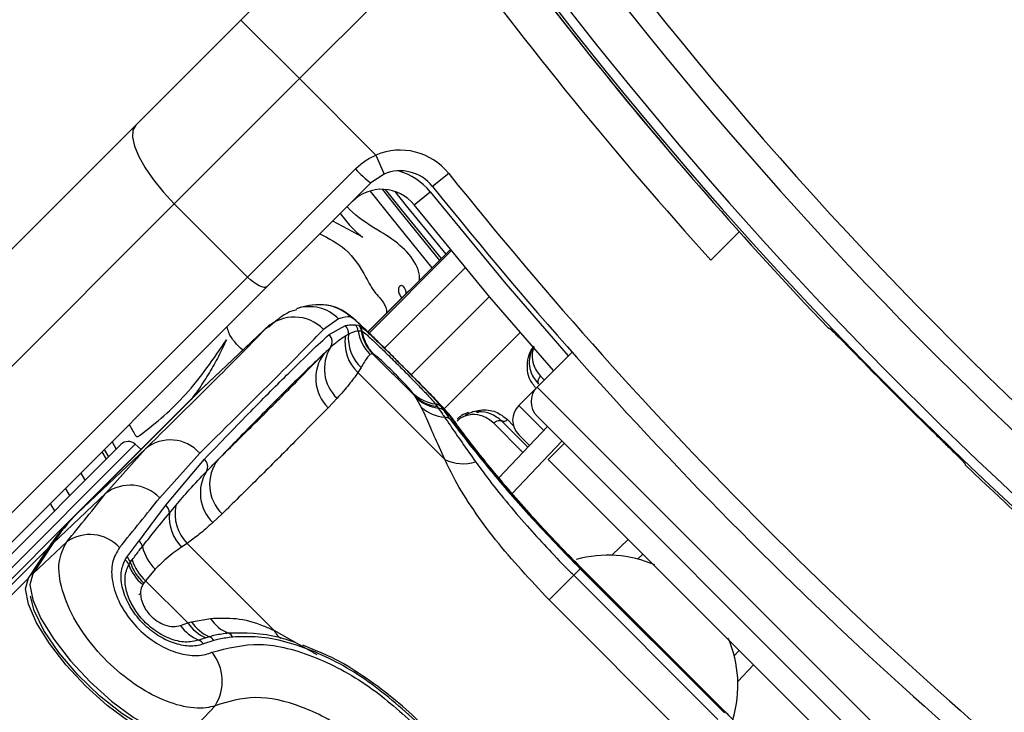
# Model space of a CAD drawing. Header units: millimetres. Extents: x 10 to 13239, y 20 to 10604.
# Tile 67 of 139: x 3859 to 3906, y 7087 to 7121. Entities that reach past the tile are written whole.
import ezdxf

# ---------------------------------------------------------------- set-up
doc = ezdxf.new("R2010")
doc.units = ezdxf.units.MM

msp = doc.modelspace()

# ---------------------------------------------------------------- linework, layer by layer
at = {"color": 7, "linetype": 'Continuous', "lineweight": 25}
for p, q in [((3869.539, 7120.688), (3876.768, 7127.918)), ((3879.373, 7124.866), (3872.367, 7117.86)), ((3864.46, 7115.609), (3869.539, 7120.688)), ((3869.539, 7120.688), (3872.367, 7117.86)), ((3872.367, 7117.86), (3866.321, 7111.814)), ((3876.058, 7114.169), (3872.367, 7117.86)), ((3834.473, 7085.622), (3864.46, 7115.609)), ((3876.058, 7114.169), (3876.448, 7113.248)), ((3869.856, 7108.278), (3875.073, 7113.495)), ((3876.448, 7113.248), (3875.814, 7112.821)), ((3879.571, 7113.28), (3878.79, 7112.656)), ((3875.814, 7112.821), (3870.805, 7107.813)), ((3877.898, 7111.764), (3878.679, 7112.388)), ((3866.321, 7111.814), (3836.334, 7081.826)), ((3869.856, 7108.278), (3866.321, 7111.814)), ((3875.43, 7110.197), (3873.973, 7110.98)), ((3892.234, 7109.088), (3893.606, 7110.46)), ((3879.652, 7109.599), (3875.674, 7105.622)), ((3839.869, 7078.291), (3869.856, 7108.278)), ((3870.805, 7107.813), (3840.818, 7077.826)), ((3870.759, 7105.81), (3867.479, 7102.708)), ((3870.941, 7105.987), (3867.662, 7102.885)), ((3874.258, 7106.252), (3873.527, 7105.75)), ((3873.796, 7105.502), (3874.589, 7105.935)), ((3875.062, 7105.971), (3875.227, 7105.947)), ((3875.227, 7105.947), (3875.256, 7105.934)), ((3897.907, 7105.808), (3897.957, 7105.807)), ((3874.587, 7105.439), (3874.729, 7105.519)), ((3875.342, 7105.676), (3875.366, 7105.671)), ((3875.366, 7105.671), (3875.392, 7105.66)), ((3875.898, 7104.571), (3875.77, 7104.538)), ((3875.898, 7104.571), (3877.934, 7102.535)), ((3875.921, 7104.567), (3875.898, 7104.571)), ((3875.938, 7104.561), (3875.921, 7104.567)), ((3885.529, 7104.647), (3883.846, 7102.963)), ((3875.343, 7103.908), (3875.189, 7103.663)), ((3879.386, 7099.466), (3875.189, 7103.663)), ((3883.846, 7102.963), (3882.953, 7102.071)), ((3861.436, 7096.676), (3867.269, 7102.508)), ((3867.474, 7102.702), (3861.641, 7096.87)), ((3867.479, 7102.708), (3861.647, 7096.875)), ((3867.479, 7102.708), (3867.474, 7102.702)), ((3877.934, 7102.535), (3877.839, 7102.673)), ((3877.989, 7102.455), (3877.934, 7102.535)), ((3874.184, 7102.422), (3873.759, 7101.967)), ((3878.259, 7101.978), (3877.989, 7102.455)), ((3878.923, 7102.149), (3879.012, 7102.024)), ((3879.012, 7102.024), (3879.065, 7101.95)), ((3879.194, 7102.018), (3879.335, 7101.824)), ((3883.846, 7101.549), (3900.25, 7085.144)), ((3881.991, 7098.578), (3884.34, 7101.054)), ((3883.396, 7100.059), (3882.135, 7101.32)), ((3883.472, 7100.139), (3882.954, 7100.656)), ((3863.746, 7100.188), (3856.805, 7093.247)), ((3864.714, 7099.954), (3864.434, 7100.206)), ((3885.154, 7100.241), (3884.376, 7099.463)), ((3864.926, 7099.977), (3861.647, 7096.875)), ((3862.827, 7099.834), (3863.034, 7099.476)), ((3863.016, 7097.83), (3864.926, 7099.977)), ((3867.546, 7099.769), (3865.615, 7097.609)), ((3865.906, 7097.252), (3867.777, 7099.484)), ((3898.165, 7085.674), (3884.376, 7099.463)), ((3904.509, 7099.255), (3904.509, 7099.206)), ((3863.016, 7097.83), (3860.451, 7095.404)), ((3861.28, 7097.721), (3861.07, 7098.077)), ((3866.082, 7096.871), (3866.39, 7097.242)), ((3861.647, 7096.875), (3861.641, 7096.87)), ((3868.633, 7096.84), (3868.178, 7096.416)), ((3861.436, 7096.676), (3721.465, 6956.704)), ((3860.412, 7095.357), (3859.446, 7093.887)), ((3861.126, 7095.486), (3859.485, 7093.934)), ((3860.451, 7095.404), (3859.485, 7093.934)), ((3864.033, 7094.753), (3864.614, 7095.524)), ((3866.937, 7095.41), (3866.665, 7095.23)), ((3866.937, 7095.41), (3871.134, 7091.214)), ((3860.24, 7095.204), (3255.412, 6490.376)), ((3859.275, 7093.735), (3860.24, 7095.204)), ((3888.943, 7094.895), (3888.687, 7094.652)), ((3863.948, 7094.625), (3864.033, 7094.753)), ((3864.196, 7094.501), (3864.285, 7094.619)), ((3885.973, 7094.234), (3885.705, 7094.503)), ((3865.4, 7094.167), (3864.935, 7093.609)), ((3885.921, 7094.183), (3885.608, 7093.87)), ((3885.921, 7094.183), (3892.885, 7087.22)), ((3892.918, 7087.253), (3885.954, 7094.216)), ((3892.932, 7087.267), (3885.969, 7094.23)), ((3864.935, 7093.609), (3864.847, 7093.493)), ((3866.971, 7091.573), (3864.935, 7093.609)), ((3884.422, 7092.684), (3885.608, 7093.87)), ((3885.608, 7093.87), (3892.571, 7086.906)), ((3864.613, 7092.922), (3864.663, 7092.973)), ((3891.385, 7085.72), (3884.422, 7092.684)), ((3866.617, 7091.451), (3866.971, 7091.573)), ((3866.971, 7091.573), (3867.155, 7091.621)), ((3867.155, 7091.621), (3868.067, 7091.786)), ((3867.841, 7090.852), (3867.512, 7090.738)), ((3868.232, 7090.722), (3867.735, 7090.559)), ((3868.02, 7090.904), (3867.841, 7090.852)), ((3873.328, 7090.16), (3872.526, 7090.498)), ((3893.354, 7089.986), (3893.597, 7090.242)), ((3868.288, 7087.566), (3866.861, 7086.061))]:
    msp.add_line(p, q, dxfattribs=at)
at = {"color": 8, "linetype": 'Continuous', "lineweight": 25}
for p, q in [((3879.652, 7109.599), (3875.675, 7105.621)), ((3875.726, 7105.571), (3879.698, 7109.543)), ((3880.373, 7108.727), (3876.479, 7104.833)), ((3881.537, 7107.338), (3877.757, 7103.558)), ((3870.759, 7105.81), (3870.864, 7105.882)), ((3883.029, 7105.594), (3879.351, 7101.917)), ((3884.007, 7103.485), (3884.187, 7103.305)), ((3883.846, 7102.963), (3901.665, 7085.144)), ((3882.953, 7102.071), (3884.16, 7100.864)), ((3879.828, 7101.344), (3879.602, 7101.611)), ((3883.158, 7099.808), (3881.745, 7101.222)), ((3882.414, 7101.39), (3882.693, 7101.11)), ((3857.14, 7092.912), (3864.434, 7100.206)), ((3863.313, 7100.32), (3863.52, 7099.962)), ((3885.039, 7100.355), (3882.636, 7097.822)), ((3863.154, 7099.596), (3862.947, 7099.954)), ((3887.444, 7094.835), (3888.244, 7095.594)), ((3885.968, 7094.23), (3885.954, 7094.216)), ((3859.275, 7093.735), (3138.192, 6372.652)), ((3871.134, 7091.214), (3873.21, 7090.038)), ((3894.296, 7089.543), (3893.537, 7088.743)), ((3892.932, 7087.267), (3892.918, 7087.253))]:
    msp.add_line(p, q, dxfattribs=at)
at = {"color": 7, "linetype": 'Continuous', "lineweight": 25, "flags": 128}
for points in [[(3864.46, 7115.609), (3864.325, 7115.366), (3864.305, 7115.024), (3864.399, 7114.595), (3864.604, 7114.097), (3864.913, 7113.548), (3865.312, 7112.97), (3865.788, 7112.384), (3866.321, 7111.814)], [(3884.638, 7103.755), (3881.562, 7107.308), (3877.898, 7111.764)], [(3870.805, 7107.813), (3870.745, 7107.779), (3870.659, 7107.774), (3870.552, 7107.798), (3870.427, 7107.849), (3870.29, 7107.926), (3870.145, 7108.026), (3869.999, 7108.145), (3869.856, 7108.278)], [(3867.557, 7102.784), (3867.438, 7102.673), (3867.269, 7102.508)], [(3867.662, 7102.885), (3867.648, 7102.872), (3867.479, 7102.708)], [(3881.087, 7101.85), (3881.073, 7101.816), (3881.055, 7101.787), (3881.034, 7101.764), (3881.011, 7101.748), (3880.985, 7101.739), (3880.959, 7101.738), (3880.932, 7101.744), (3880.906, 7101.758)], [(3861.801, 7098.808), (3861.98, 7098.502), (3862.01, 7098.451)], [(3860.55, 7096.991), (3860.378, 7097.281), (3860.339, 7097.347)], [(3860.451, 7095.404), (3860.415, 7095.361), (3860.412, 7095.357)], [(3859.485, 7093.934), (3859.352, 7093.412), (3859.484, 7092.679), (3859.874, 7091.781), (3860.496, 7090.778), (3861.309, 7089.735), (3862.262, 7088.718), (3863.291, 7087.794), (3864.331, 7087.023), (3865.314, 7086.456), (3866.176, 7086.128), (3866.861, 7086.061)], [(3859.485, 7093.934), (3859.449, 7093.891), (3859.446, 7093.887)], [(3866.661, 7085.85), (3865.975, 7085.917), (3865.112, 7086.245), (3864.128, 7086.814), (3863.086, 7087.586), (3862.055, 7088.511), (3861.101, 7089.529), (3860.286, 7090.574), (3859.664, 7091.579), (3859.273, 7092.478), (3859.141, 7093.212), (3859.275, 7093.735)], [(3866.47, 7086.079), (3865.748, 7086.163), (3864.829, 7086.543), (3863.786, 7087.19), (3862.701, 7088.053), (3861.658, 7089.065), (3860.741, 7090.146), (3860.019, 7091.211), (3859.551, 7092.177), (3859.379, 7092.864)]]:
    msp.add_lwpolyline(points, dxfattribs=at)
at = {"color": 8, "linetype": 'Continuous', "lineweight": 25, "flags": 128}
for points in [[(3876.359, 7112.514), (3877.2, 7111.458), (3879.132, 7109.08)], [(3879.22, 7109.168), (3877.297, 7111.535), (3876.524, 7112.506)], [(3878.777, 7108.725), (3876.81, 7111.145), (3875.784, 7112.437)], [(3876.973, 7112.41), (3877.525, 7111.718), (3879.428, 7109.375)], [(3878.679, 7112.388), (3882.326, 7107.954), (3885.346, 7104.464)]]:
    msp.add_lwpolyline(points, dxfattribs=at)
at = {"color": 7, "linetype": 'Continuous', "lineweight": 25}
for centre, radius, start, end in [((3947.344, 7148.642), 101, 245.42677, 24.57323), ((4042.591, 7243.89), 196.166, 213.6328, 236.3672), ((4042.591, 7243.89), 197.208, 213.6328, 236.3672), ((4042.591, 7243.89), 199.431, 213.6328, 236.3672), ((4042.591, 7243.89), 200, 213.6328, 223.66249), ((4042.591, 7243.89), 200, 213.6328, 220.85259), ((4042.591, 7243.89), 199.889, 213.6328, 236.3672), ((4042.178, 7244.442), 202, 216.29644, 222.07236), ((3877.228, 7111.407), 3, 38.6435, 112.9583), ((3879.043, 7117.112), 5.37, 222.3377, 233.0339), ((3877.228, 7111.407), 2, 38.6435, 112.9583), ((4041.248, 7242.546), 207, 218.64351, 231.35649), ((3876.336, 7110.515), 2, 38.6435, 135), ((4041.248, 7242.546), 208, 218.64351, 231.35649), ((3873.401, 7104.95), 1.99, 44.8038, 86.3552), ((3872.112, 7104.357), 1.985, 44.558, 132.9735), ((3874.229, 7105.582), 0.504, 352.8045, 44.4058), ((3874.706, 7105.62), 0.501, 7.2992, 44.6321), ((3874.872, 7105.595), 0.499, 8.6974, 44.7309), ((3874.904, 7105.589), 0.493, 8.2724, 44.4951), ((3873.444, 7105.148), 0.499, 326.7518, 45.2507), ((3876.533, 7105.108), 1.974, 170.3553, 227.0901), ((3876.712, 7105.352), 1.99, 175.1892, 226.5165), ((3877.196, 7105.958), 2.013, 187.852, 224.8957), ((3877.319, 7105.978), 2, 188.7064, 224.7166), ((3877.341, 7105.974), 1.999, 188.7274, 224.7306), ((3877.349, 7105.946), 1.977, 188.3338, 224.4742), ((3875.524, 7103.845), 1.955, 148.2338, 226.73), ((3875.103, 7103.385), 1.954, 141.9666, 226.5574), ((4042.591, 7243.89), 199.93, 224.24538, 225.75462), ((3884.553, 7102.256), 1, 135, 225), ((3879.174, 7104.05), 1.918, 225.8979, 262.4858), ((3879.241, 7103.899), 1.889, 226.21, 263.0516), ((3879.289, 7103.825), 1.889, 226.5277, 263.2054), ((3878.862, 7101.676), 0.477, 45.8279, 82.6098), ((3883.661, 7101.364), 1, 135, 225), ((3879.515, 7103.397), 1.894, 228.501, 265.6841), ((3879.014, 7101.488), 0.464, 46.2967, 83.6373), ((3879.357, 7101.07), 0.438, 47.4868, 87.995), ((3864.1, 7099.834), 0.5, 48, 135), ((3866.129, 7098.515), 1.893, 41.5108, 129.4331), ((3867.452, 7099.124), 0.485, 330.8837, 47.8532), ((3869.984, 7098.259), 1.959, 141.9749, 226.3977), ((3880.279, 7101.321), 2.059, 244.2967, 286.685), ((4042.591, 7243.89), 200, 226.33751, 236.3672), ((3869.566, 7097.84), 1.989, 148.2036, 225.7403), ((3864.192, 7096.272), 1.952, 43.2129, 127.0545), ((3865.568, 7096.865), 0.514, 0.6685, 48.831), ((3868.434, 7096.854), 2.08, 169.2456, 223.9698), ((3868.219, 7090.313), 9.287, 135.0435, 146.7575), ((3868.182, 7096.693), 2.108, 175.1573, 223.9625), ((3868.009, 7090.113), 9.288, 135.0435, 146.7575), ((3862.243, 7093.905), 1.936, 42.4264, 125.2438), ((3864.246, 7095.109), 0.555, 15.8168, 48.3595), ((3866.955, 7095.773), 2.235, 193.2631, 225.9227), ((3863.608, 7094.203), 0.542, 19.6292, 51.1965), ((3863.659, 7094.331), 0.563, 17.5629, 48.4256), ((3866.166, 7095.105), 2.17, 199.3775, 230.9282), ((3866.348, 7095.175), 2.255, 197.3817, 228.2492), ((3866.435, 7095.288), 2.251, 197.2928, 228.2329), ((3887.259, 7089.104), 5.735, 66.6303, 105.4769), ((3868.608, 7092.662), 1.966, 213.6471, 247.0289), ((3868.771, 7092.69), 1.937, 213.5011, 247.1895), ((3869.564, 7092.74), 1.776, 212.4882, 249.4378), ((3868.28, 7092.623), 2.035, 215.1836, 247.8408), ((3868.773, 7090.692), 0.42, 27.513, 66.4521), ((3867.318, 7090.27), 0.507, 34.7664, 67.4943), ((3867.827, 7090.466), 0.479, 32.2893, 66.2749), ((3887.814, 7088.56), 5.726, 343.6967, 23.3865), ((3866.424, 7088.756), 2.212, 327.4445, 39.061)]:
    msp.add_arc(centre, radius, start, end, dxfattribs=at)
at = {"color": 8, "linetype": 'Continuous', "lineweight": 25}
for centre, radius, start, end in [((3876.336, 7110.515), 3, 38.6435, 74.4516), ((3872.844, 7104.866), 1.98, 44.4313, 108.1067), ((3872.162, 7091.759), 1.164, 207.9503, 233.5633)]:
    msp.add_arc(centre, radius, start, end, dxfattribs=at)
at = {"color": 7, "linetype": 'Continuous', "lineweight": 25}
for centre, major_axis, ratio, start_param, end_param in [((3815.159, 7051.752), (59.91, 54.5), 0.055413, 0.054945, 0.121815), ((3814.522, 7052.459), (57.166, 54.416), 0.008843, 5.783398, 6.094059), ((3815.901, 7051.011), (58.58, 55.83), 0.008624, 5.783387, 6.094048), ((3813.751, 7053.164), (55.851, 55.73), 0.074684, 5.646241, 5.713112), ((3815.159, 7051.752), (57.265, 57.144), 0.072837, 5.646237, 5.713108)]:
    msp.add_ellipse(centre, major_axis=major_axis, ratio=ratio, start_param=start_param, end_param=end_param, dxfattribs=at)
for points, knots in [([(3875.073, 7113.495), (3875.144, 7113.562), (3875.287, 7113.698), (3875.525, 7113.876), (3875.781, 7114.038), (3875.965, 7114.125), (3876.058, 7114.169)], [0, 0, 0, 0, 0.244592, 0.491236, 0.744461, 1, 1, 1, 1]), ([(3878.168, 7108.115), (3878.167, 7108.198), (3878.164, 7108.463), (3877.918, 7109.097), (3877.232, 7109.881), (3876.032, 7110.61), (3875.123, 7111.18), (3874.699, 7111.637), (3874.663, 7111.677)], [0, 0, 0, 0, 0.048048, 0.152993, 0.38597, 0.637985, 0.968789, 1, 1, 1, 1]), ([(3874.338, 7111.345), (3874.501, 7111.127), (3874.77, 7110.768), (3875.158, 7110.402), (3875.364, 7110.246), (3875.43, 7110.197)], [0, 0, 0, 0, 0.513191, 0.84484, 1, 1, 1, 1]), ([(3873.355, 7110.362), (3873.78, 7110.145), (3874.719, 7109.667), (3875.381, 7108.625), (3875.784, 7107.864), (3876.019, 7107.512), (3876.311, 7107.2), (3876.546, 7106.88), (3876.567, 7106.621), (3876.575, 7106.522)], [0, 0, 0, 0, 0.274146, 0.605348, 0.691983, 0.778622, 0.850289, 0.942985, 1, 1, 1, 1]), ([(3877.248, 7107.857), (3877.235, 7107.852), (3877.209, 7107.841), (3877.168, 7107.799), (3877.141, 7107.724), (3877.139, 7107.622), (3877.16, 7107.513), (3877.201, 7107.412), (3877.254, 7107.325), (3877.307, 7107.292), (3877.331, 7107.278)], [0, 0, 0, 0, 0.061263, 0.120773, 0.249939, 0.400745, 0.565396, 0.730159, 0.88126, 1, 1, 1, 1]), ([(3877.521, 7107.469), (3877.522, 7107.479), (3877.525, 7107.528), (3877.504, 7107.613), (3877.465, 7107.715), (3877.408, 7107.801), (3877.346, 7107.851), (3877.289, 7107.865), (3877.262, 7107.859), (3877.248, 7107.857)], [0, 0, 0, 0, 0.060148, 0.27221, 0.484424, 0.678906, 0.845251, 0.921615, 1, 1, 1, 1]), ([(3873.527, 7106.936), (3873.399, 7106.938), (3873.02, 7106.944), (3872.626, 7106.864), (3872.351, 7106.784), (3872.257, 7106.756)], [0, 0, 0, 0, 0.252942, 0.745065, 1, 1, 1, 1]), ([(3877.259, 7104.057), (3877.139, 7104.177), (3876.778, 7104.539), (3876.193, 7105.119), (3875.571, 7105.726), (3875.093, 7106.17), (3874.782, 7106.436), (3874.439, 7106.67), (3874.007, 7106.877), (3873.668, 7106.913), (3873.504, 7106.93)], [0, 0, 0, 0, 0.08229, 0.248376, 0.418687, 0.599023, 0.746165, 0.830979, 0.918431, 1, 1, 1, 1]), ([(3872.237, 7106.695), (3872.231, 7106.694), (3871.913, 7106.637), (3871.433, 7106.337), (3871.058, 7106.009), (3870.887, 7105.859)], [0, 0, 0, 0, 0.0107395, 0.5477018, 1, 1, 1, 1]), ([(3877.259, 7104.057), (3877.227, 7104.089), (3876.939, 7104.378), (3876.389, 7104.925), (3875.708, 7105.593), (3875.174, 7106.095), (3874.896, 7106.324), (3874.832, 7106.346), (3874.813, 7106.352)], [0, 0, 0, 0, 0.026117, 0.233033, 0.442435, 0.662114, 0.894831, 1, 1, 1, 1]), ([(3869.625, 7104.742), (3869.355, 7105.002), (3869.012, 7105.333), (3868.895, 7105.781), (3868.87, 7105.877)], [0, 0, 0, 0, 0.786039, 1, 1, 1, 1]), ([(3874.589, 7105.935), (3874.676, 7105.949), (3874.848, 7105.978), (3874.991, 7105.973), (3875.062, 7105.971)], [0, 0, 0, 0, 0.499862, 1, 1, 1, 1]), ([(3875.256, 7105.934), (3875.326, 7105.886), (3875.465, 7105.788), (3875.927, 7105.359), (3876.532, 7104.771), (3877.211, 7104.097), (3877.865, 7103.44), (3878.444, 7102.851), (3878.905, 7102.365), (3879.12, 7102.118), (3879.184, 7102.031), (3879.194, 7102.018)], [0, 0, 0, 0, 0.128772, 0.257506, 0.386957, 0.507462, 0.621373, 0.734927, 0.852016, 0.977201, 1, 1, 1, 1]), ([(3897.957, 7105.807), (3897.978, 7105.791), (3898.019, 7105.759), (3898.272, 7105.51), (3898.634, 7105.144), (3899.023, 7104.747), (3899.274, 7104.489), (3899.369, 7104.392)], [0, 0, 0, 0, 0.217051, 0.434103, 0.651134, 0.868186, 1, 1, 1, 1]), ([(3867.777, 7099.484), (3868.549, 7100.284), (3870.093, 7101.883), (3871.744, 7103.542), (3872.982, 7104.753), (3873.524, 7105.252), (3873.796, 7105.502)], [0, 0, 0, 0, 0.287942, 0.575885, 0.787474, 1, 1, 1, 1]), ([(3873.862, 7104.875), (3873.999, 7104.999), (3874.244, 7105.22), (3874.483, 7105.372), (3874.587, 7105.439)], [0, 0, 0, 0, 0.562494, 1, 1, 1, 1]), ([(3874.729, 7105.519), (3874.845, 7105.574), (3875.019, 7105.657), (3875.156, 7105.677), (3875.202, 7105.683)], [0, 0, 0, 0, 0.665988, 1, 1, 1, 1]), ([(3875.202, 7105.683), (3875.237, 7105.684), (3875.285, 7105.686), (3875.33, 7105.678), (3875.342, 7105.676)], [0, 0, 0, 0, 0.7229305, 1, 1, 1, 1]), ([(3875.392, 7105.66), (3875.462, 7105.61), (3875.601, 7105.512), (3876.066, 7105.078), (3876.645, 7104.514), (3877.254, 7103.908), (3877.828, 7103.331), (3878.323, 7102.822), (3878.729, 7102.392), (3878.856, 7102.232), (3878.923, 7102.149)], [0, 0, 0, 0, 0.14005, 0.280395, 0.409802, 0.528506, 0.640305, 0.752924, 0.870839, 1, 1, 1, 1]), ([(3864.144, 7101.151), (3864.163, 7101.114), (3864.23, 7100.981), (3864.333, 7100.815), (3864.415, 7100.664), (3864.465, 7100.597), (3864.512, 7100.565), (3864.567, 7100.572), (3864.61, 7100.597), (3864.644, 7100.622), (3864.665, 7100.639), (3864.675, 7100.647), (3864.679, 7100.65), (3864.681, 7100.651), (3864.681, 7100.652), (3864.682, 7100.652), (3864.682, 7100.652), (3864.682, 7100.652), (3865.463, 7101.233), (3867.043, 7102.614), (3868.222, 7104.333), (3868.849, 7105.246)], [0, 0, 0, 0, 0.0176705, 0.0626668, 0.0822097, 0.0899375, 0.0979934, 0.1046581, 0.112025, 0.1190635, 0.1221876, 0.123547, 0.1241405, 0.1244006, 0.1245148, 0.124565, 0.1245871, 0.1245968, 0.1246045, 0.5347077, 1, 1, 1, 1]), ([(3868.849, 7105.246), (3868.721, 7104.977), (3868.463, 7104.44), (3868.02, 7103.664), (3867.581, 7102.968), (3867.27, 7102.546), (3867.135, 7102.363)], [0, 0, 0, 0, 0.265867, 0.531617, 0.7973, 1, 1, 1, 1]), ([(3873.564, 7104.589), (3873.62, 7104.643), (3873.722, 7104.74), (3873.818, 7104.833), (3873.862, 7104.875)], [0, 0, 0, 0, 0.550084, 1, 1, 1, 1]), ([(3883.684, 7104.94), (3883.674, 7104.927), (3883.586, 7104.806), (3883.488, 7104.503), (3883.442, 7104.077), (3883.548, 7103.558), (3883.773, 7103.27), (3883.91, 7103.095)], [0, 0, 0, 0, 0.019593, 0.174111, 0.402339, 0.637038, 1, 1, 1, 1]), ([(3873.564, 7104.589), (3873.048, 7104.1), (3872.111, 7103.211), (3870.293, 7101.379), (3868.996, 7100.039), (3868.44, 7099.466)], [0, 0, 0, 0, 0.411197, 0.74781, 1, 1, 1, 1]), ([(3868.44, 7099.466), (3868.566, 7099.589), (3869.272, 7100.282), (3870.554, 7101.551), (3872.136, 7103.136), (3873.135, 7104.153), (3873.564, 7104.589)], [0, 0, 0, 0, 0.072703, 0.409757, 0.746813, 1, 1, 1, 1]), ([(3875.77, 7104.538), (3875.732, 7104.5), (3875.617, 7104.385), (3875.453, 7104.099), (3875.343, 7103.908)], [0, 0, 0, 0, 0.331963, 1, 1, 1, 1]), ([(3877.839, 7102.673), (3877.825, 7102.693), (3877.783, 7102.751), (3877.651, 7102.904), (3877.435, 7103.136), (3877.183, 7103.398), (3876.89, 7103.693), (3876.584, 7103.994), (3876.29, 7104.272), (3876.052, 7104.485), (3875.976, 7104.536), (3875.938, 7104.561)], [0, 0, 0, 0, 0.061845, 0.1849, 0.290127, 0.388407, 0.48934, 0.604425, 0.718225, 0.859767, 1, 1, 1, 1]), ([(3879.829, 7101.338), (3879.79, 7101.394), (3879.656, 7101.581), (3879.409, 7101.858), (3878.967, 7102.333), (3878.35, 7102.962), (3877.756, 7103.561), (3877.382, 7103.935), (3877.259, 7104.057)], [0, 0, 0, 0, 0.07094, 0.240745, 0.464495, 0.674076, 0.893271, 1, 1, 1, 1]), ([(3875.189, 7103.663), (3875.051, 7103.471), (3874.736, 7103.037), (3874.382, 7102.642), (3874.184, 7102.422)], [0, 0, 0, 0, 0.441401, 1, 1, 1, 1]), ([(3884.007, 7103.485), (3883.978, 7103.45), (3883.918, 7103.38), (3883.877, 7103.257), (3883.878, 7103.159), (3883.901, 7103.112), (3883.91, 7103.095)], [0, 0, 0, 0, 0.279636, 0.559272, 0.838908, 1, 1, 1, 1]), ([(3873.759, 7101.967), (3873.33, 7101.531), (3872.33, 7100.513), (3870.747, 7098.927), (3869.465, 7097.657), (3868.758, 7096.963), (3868.633, 7096.84)], [0, 0, 0, 0, 0.253188, 0.590242, 0.927296, 1, 1, 1, 1]), ([(3879.386, 7099.466), (3879.207, 7099.855), (3878.845, 7100.644), (3878.514, 7101.446), (3878.328, 7101.834), (3878.259, 7101.978)], [0, 0, 0, 0, 0.379006, 0.768783, 1, 1, 1, 1]), ([(3879.065, 7101.95), (3879.131, 7101.857), (3879.225, 7101.723), (3879.338, 7101.558), (3879.372, 7101.508)], [0, 0, 0, 0, 0.696657, 1, 1, 1, 1]), ([(3879.335, 7101.824), (3879.403, 7101.731), (3879.499, 7101.6), (3879.618, 7101.439), (3879.653, 7101.393)], [0, 0, 0, 0, 0.71409, 1, 1, 1, 1]), ([(3885.954, 7094.216), (3885.18, 7095.014), (3883.626, 7096.615), (3881.704, 7098.859), (3880.256, 7100.695), (3879.821, 7101.303), (3879.602, 7101.611)], [0, 0, 0, 0, 0.246039, 0.493344, 0.74369, 1, 1, 1, 1]), ([(3880.522, 7101.728), (3880.408, 7101.689), (3880.213, 7101.624), (3880.048, 7101.476), (3879.98, 7101.415)], [0, 0, 0, 0, 0.582959, 1, 1, 1, 1]), ([(3880.375, 7101.604), (3880.499, 7101.669), (3880.74, 7101.795), (3880.973, 7101.832), (3881.087, 7101.85)], [0, 0, 0, 0, 0.511867, 1, 1, 1, 1]), ([(3882.135, 7101.32), (3881.963, 7101.454), (3881.645, 7101.702), (3881.188, 7101.78), (3880.944, 7101.761), (3880.906, 7101.758)], [0, 0, 0, 0, 0.500688, 0.922786, 1, 1, 1, 1]), ([(3881.087, 7101.85), (3881.09, 7101.85), (3881.357, 7101.88), (3881.862, 7101.82), (3882.23, 7101.533), (3882.414, 7101.39)], [0, 0, 0, 0, 0.005036, 0.503601, 1, 1, 1, 1]), ([(3879.372, 7101.508), (3879.461, 7101.377), (3879.836, 7100.827), (3880.423, 7099.988), (3880.87, 7099.349)], [0, 0, 0, 0, 0.238761, 1, 1, 1, 1]), ([(3879.653, 7101.393), (3879.799, 7101.199), (3880.279, 7100.561), (3881.508, 7099.008), (3883.515, 7096.662), (3885.12, 7095.009), (3885.921, 7094.183)], [0, 0, 0, 0, 0.129083, 0.424338, 0.712561, 1, 1, 1, 1]), ([(3885.705, 7094.503), (3885.569, 7094.639), (3885.028, 7095.178), (3884.126, 7096.139), (3883.049, 7097.332), (3882.087, 7098.453), (3881.266, 7099.453), (3880.601, 7100.298), (3880.097, 7100.967), (3879.917, 7101.219), (3879.827, 7101.345)], [0, 0, 0, 0, 0.045079, 0.179408, 0.314348, 0.449379, 0.585841, 0.723012, 0.8618, 1, 1, 1, 1]), ([(3881.745, 7101.222), (3881.78, 7101.252), (3881.85, 7101.311), (3881.972, 7101.353), (3882.071, 7101.352), (3882.118, 7101.328), (3882.135, 7101.32)], [0, 0, 0, 0, 0.279636, 0.559272, 0.838908, 1, 1, 1, 1]), ([(3903.093, 7100.668), (3903.254, 7100.511), (3903.576, 7100.197), (3904.004, 7099.777), (3904.324, 7099.457), (3904.487, 7099.288), (3904.503, 7099.264), (3904.509, 7099.255)], [0, 0, 0, 0, 0.217103, 0.434207, 0.651285, 0.868325, 1, 1, 1, 1]), ([(3867.875, 7098.888), (3867.981, 7098.995), (3868.172, 7099.19), (3868.357, 7099.38), (3868.44, 7099.466)], [0, 0, 0, 0, 0.5500844, 1, 1, 1, 1]), ([(3884.422, 7092.684), (3883.519, 7093.646), (3882.168, 7095.084), (3880.74, 7097.049), (3879.91, 7098.365), (3879.543, 7099.137), (3879.386, 7099.466)], [0, 0, 0, 0, 0.419372, 0.626845, 0.841167, 1, 1, 1, 1]), ([(3880.87, 7099.349), (3881.06, 7099.091), (3881.751, 7098.151), (3883.209, 7096.387), (3884.718, 7094.764), (3885.502, 7093.976), (3885.608, 7093.87)], [0, 0, 0, 0, 0.159037, 0.579884, 0.943274, 1, 1, 1, 1]), ([(3866.39, 7097.242), (3866.607, 7097.497), (3867.103, 7098.079), (3867.598, 7098.597), (3867.875, 7098.888)], [0, 0, 0, 0, 0.437506, 1, 1, 1, 1]), ([(3864.614, 7095.524), (3864.836, 7095.818), (3865.279, 7096.408), (3865.697, 7096.971), (3865.906, 7097.252)], [0, 0, 0, 0, 0.4998616, 1, 1, 1, 1]), ([(3864.779, 7095.26), (3864.961, 7095.489), (3865.41, 7096.055), (3865.831, 7096.566), (3866.082, 7096.871)], [0, 0, 0, 0, 0.403381, 1, 1, 1, 1]), ([(3868.178, 7096.416), (3867.957, 7096.218), (3867.562, 7095.864), (3867.128, 7095.549), (3866.937, 7095.41)], [0, 0, 0, 0, 0.558599, 1, 1, 1, 1]), ([(3868.288, 7087.566), (3868.147, 7087.53), (3867.671, 7087.407), (3866.659, 7087.501), (3865.269, 7088.036), (3863.866, 7088.95), (3862.565, 7090.182), (3861.499, 7091.649), (3860.84, 7093.171), (3860.656, 7094.567), (3860.969, 7095.18), (3861.126, 7095.486)], [0, 0, 0, 0, 0.049826, 0.167561, 0.280578, 0.391781, 0.505299, 0.624319, 0.748663, 0.874604, 1, 1, 1, 1]), ([(3863.671, 7095.211), (3863.537, 7094.985), (3863.27, 7094.533), (3863.288, 7093.563), (3863.633, 7092.532), (3864.278, 7091.564), (3865.114, 7090.784), (3866.045, 7090.243), (3866.992, 7089.976), (3867.696, 7089.99), (3868.039, 7090.113), (3868.141, 7090.15)], [0, 0, 0, 0, 0.128283, 0.255896, 0.379754, 0.496488, 0.607307, 0.716724, 0.829647, 0.949094, 1, 1, 1, 1]), ([(3864.285, 7094.619), (3864.405, 7094.776), (3864.571, 7094.993), (3864.734, 7095.202), (3864.779, 7095.26)], [0, 0, 0, 0, 0.722931, 1, 1, 1, 1]), ([(3866.665, 7095.23), (3866.424, 7095.063), (3866.023, 7094.783), (3865.578, 7094.344), (3865.4, 7094.167)], [0, 0, 0, 0, 0.598892, 1, 1, 1, 1]), ([(3867.735, 7090.559), (3867.701, 7090.547), (3867.467, 7090.463), (3866.966, 7090.42), (3866.196, 7090.597), (3865.429, 7090.997), (3864.721, 7091.595), (3864.14, 7092.366), (3863.79, 7093.212), (3863.703, 7094.023), (3863.866, 7094.424), (3863.948, 7094.625)], [0, 0, 0, 0, 0.021466, 0.146972, 0.265052, 0.37829, 0.491889, 0.612335, 0.742127, 0.871039, 1, 1, 1, 1]), ([(3867.512, 7090.738), (3867.301, 7090.689), (3866.878, 7090.589), (3866.088, 7090.78), (3865.333, 7091.201), (3864.706, 7091.782), (3864.25, 7092.44), (3863.981, 7093.125), (3863.897, 7093.825), (3864.041, 7094.189), (3864.119, 7094.385)], [0, 0, 0, 0, 0.136771, 0.273805, 0.40009, 0.516407, 0.628045, 0.740836, 0.860989, 1, 1, 1, 1]), ([(3864.119, 7094.385), (3864.131, 7094.405), (3864.155, 7094.445), (3864.183, 7094.483), (3864.196, 7094.501)], [0, 0, 0, 0, 0.502419, 1, 1, 1, 1]), ([(3864.847, 7093.493), (3864.838, 7093.481), (3864.821, 7093.457), (3864.806, 7093.432), (3864.798, 7093.42)], [0, 0, 0, 0, 0.5033487, 1, 1, 1, 1]), ([(3864.798, 7093.42), (3864.771, 7093.363), (3864.7, 7093.213), (3864.679, 7092.915), (3864.758, 7092.56), (3864.924, 7092.222), (3865.172, 7091.905), (3865.496, 7091.637), (3865.882, 7091.447), (3866.281, 7091.368), (3866.505, 7091.423), (3866.617, 7091.451)], [0, 0, 0, 0, 0.077485, 0.206091, 0.317362, 0.415605, 0.514532, 0.624244, 0.732937, 0.867116, 1, 1, 1, 1]), ([(3868.067, 7091.786), (3868.478, 7091.805), (3869.311, 7091.842), (3870.337, 7091.571), (3870.961, 7091.291), (3871.134, 7091.214)], [0, 0, 0, 0, 0.4135472, 0.8378036, 1, 1, 1, 1]), ([(3868.941, 7091.077), (3868.723, 7091.048), (3868.409, 7091.006), (3868.11, 7090.928), (3868.02, 7090.904)], [0, 0, 0, 0, 0.696668, 1, 1, 1, 1]), ([(3872.149, 7090.628), (3871.898, 7090.712), (3870.772, 7091.093), (3869.742, 7091.084), (3868.941, 7091.077)], [0, 0, 0, 0, 0.222458, 1, 1, 1, 1]), ([(3869.145, 7090.886), (3868.922, 7090.858), (3868.61, 7090.819), (3868.316, 7090.743), (3868.232, 7090.722)], [0, 0, 0, 0, 0.714143, 1, 1, 1, 1]), ([(3878.291, 7086.553), (3877.436, 7087.325), (3875.724, 7088.871), (3872.882, 7090.383), (3870.67, 7090.952), (3869.501, 7090.902), (3869.145, 7090.886)], [0, 0, 0, 0, 0.287424, 0.575721, 0.870977, 1, 1, 1, 1]), ([(3868.141, 7090.15), (3868.887, 7090.35), (3870.374, 7090.748), (3873.118, 7090.036), (3875.837, 7088.557), (3877.426, 7087.111), (3878.172, 7086.433)], [0, 0, 0, 0, 0.263204, 0.524727, 0.777185, 1, 1, 1, 1]), ([(3878.269, 7086.67), (3878.172, 7086.767), (3877.663, 7087.277), (3876.651, 7088.146), (3875.224, 7089.166), (3874.093, 7089.849), (3873.464, 7090.105), (3873.328, 7090.16)], [0, 0, 0, 0, 0.06467, 0.340147, 0.629572, 0.919967, 1, 1, 1, 1]), ([(3876.521, 7084.783), (3875.922, 7085.325), (3874.645, 7086.479), (3872.432, 7087.634), (3870.169, 7088.145), (3868.917, 7087.76), (3868.288, 7087.566)], [0, 0, 0, 0, 0.223488, 0.476086, 0.737075, 1, 1, 1, 1]), ([(3900.032, 7081.136), (3900.008, 7081.153), (3899.906, 7081.224), (3899.531, 7081.498), (3898.88, 7081.993), (3897.998, 7082.69), (3896.966, 7083.544), (3895.819, 7084.536), (3894.611, 7085.638), (3893.632, 7086.566), (3893.083, 7087.122), (3892.936, 7087.271)], [0, 0, 0, 0, 0.037042, 0.156767, 0.289801, 0.424202, 0.558038, 0.689957, 0.821623, 0.952148, 1, 1, 1, 1])]:
    msp.add_open_spline(points, degree=3, knots=knots, dxfattribs=at)
at = {"color": 8, "linetype": 'Continuous', "lineweight": 25}
for points, knots in [([(3883.761, 7102.94), (3883.647, 7103.089), (3883.439, 7103.361), (3883.346, 7103.877), (3883.398, 7104.354), (3883.532, 7104.727), (3883.658, 7104.894), (3883.689, 7104.934)], [0, 0, 0, 0, 0.289653, 0.529386, 0.770871, 0.944075, 1, 1, 1, 1]), ([(3883.698, 7104.924), (3883.682, 7104.892), (3883.616, 7104.753), (3883.584, 7104.444), (3883.643, 7103.956), (3883.871, 7103.661), (3884.007, 7103.485)], [0, 0, 0, 0, 0.056154, 0.237467, 0.545947, 1, 1, 1, 1]), ([(3879.602, 7101.611), (3879.515, 7101.719), (3879.344, 7101.935), (3878.743, 7102.562), (3878.017, 7103.299), (3877.495, 7103.821), (3877.259, 7104.057)], [0, 0, 0, 0, 0.267878, 0.534027, 0.789112, 1, 1, 1, 1]), ([(3881.745, 7101.222), (3881.579, 7101.35), (3881.284, 7101.579), (3880.788, 7101.655), (3880.407, 7101.593), (3880.161, 7101.471), (3880.028, 7101.376), (3879.986, 7101.32), (3879.985, 7101.319)], [0, 0, 0, 0, 0.359362, 0.640929, 0.80929, 0.915082, 0.997999, 1, 1, 1, 1])]:
    msp.add_open_spline(points, degree=3, knots=knots, dxfattribs=at)
at = {"color": 7, "linetype": 'Continuous', "lineweight": 25}
msp.add_open_spline([(3882.414, 7101.39), (3882.391, 7101.371), (3882.347, 7101.332), (3882.27, 7101.301), (3882.194, 7101.294), (3882.155, 7101.311), (3882.135, 7101.32)], degree=3, dxfattribs=at)

doc.saveas('drawing.dxf')
